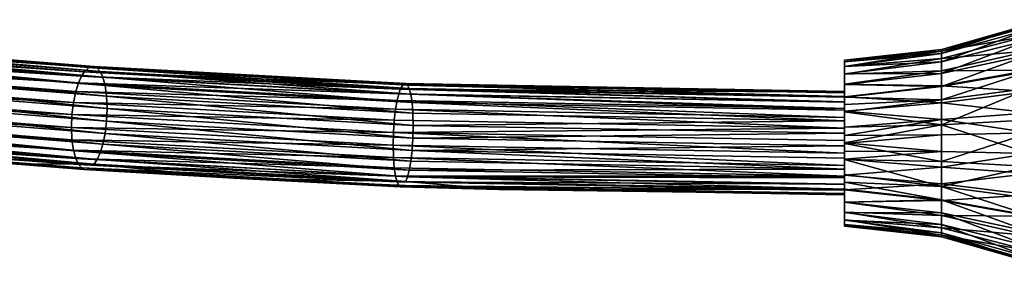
# Model space of a CAD drawing. Header units: centimetres. Extents: x 16 to 203, y -54 to -42.
# Tile 239 of 256: x 193.006 to 196.799, y -49.029 to -48.095. Entities that reach past the tile are written whole.
import ezdxf

# ---------------------------------------------------------------- set-up
doc = ezdxf.new("R2010")
doc.units = ezdxf.units.CM
doc.layers.add('679', color=7, linetype='Continuous', true_color=0x068706)

msp = doc.modelspace()

# ---------------------------------------------------------------- meshes
at = {"layer": '679', "color": 254, "true_color": 0xcad1ee}
mesh = msp.add_polyface(dxfattribs=at)
corners = [(191.4769, -48.1348, 2.6167), (191.4956, -48.1324, 2.67), (193.2938, -48.2746, 1.9539), (192.3299, -48.594, 2.3581), (191.4956, -48.509, 2.7449), (191.0417, -48.5, 2.8314), (193.2938, -48.6513, 2.0287), (191.5062, -48.4912, 2.7717), (193.3047, -48.6335, 2.0554), (191.517, -48.4659, 2.7978), (193.3158, -48.6082, 2.0814), (191.5273, -48.4323, 2.8206), (193.3264, -48.5746, 2.1041), (191.5359, -48.3909, 2.8372), (193.3353, -48.5332, 2.1205), (191.5417, -48.3437, 2.8445), (193.3413, -48.486, 2.1278), (191.5438, -48.2943, 2.8406), (193.3434, -48.4366, 2.1239), (191.5417, -48.2471, 2.8253), (193.3413, -48.3895, 2.1086), (191.5359, -48.2063, 2.8005), (193.3353, -48.3486, 2.0839), (191.5273, -48.1743, 2.7694), (193.3264, -48.3167, 2.0528), (191.517, -48.152, 2.7354), (193.3158, -48.2943, 2.019), (191.5062, -48.1386, 2.7017), (193.3047, -48.2809, 1.9854), (189.5548, -48.311, 3.2391), (189.5562, -48.2636, 3.2474), (189.5567, -48.2142, 3.2438), (189.5562, -48.1671, 3.2282), (189.5548, -48.1264, 3.2024), (189.5527, -48.0947, 3.17), (193.021, -48.6505, 2.0736), (191.4582, -48.5296, 2.6413), (193.2551, -48.6718, 1.9256), (192.3299, -48.594, 2.3581), (191.0417, -48.5, 2.8314), (193.2744, -48.277, 1.9008), (191.4582, -48.153, 2.5665), (191.4769, -48.1348, 2.6167), (193.2551, -48.2951, 1.8508), (191.4476, -48.1707, 2.5396), (193.2442, -48.3129, 1.824), (191.4368, -48.1961, 2.5136), (193.2331, -48.3382, 1.7981), (191.4265, -48.2297, 2.4908), (193.2225, -48.3718, 1.7754), (191.4179, -48.2711, 2.4742), (193.2136, -48.4132, 1.7589), (191.4121, -48.3183, 2.4669), (193.2076, -48.4604, 1.7517), (191.4101, -48.3677, 2.4708), (193.2055, -48.5098, 1.7556), (191.4121, -48.4149, 2.4861), (193.2076, -48.557, 1.7708), (191.4179, -48.4557, 2.5109), (193.2136, -48.5978, 1.7956), (191.4265, -48.4876, 2.542), (193.2225, -48.6298, 1.8266), (191.4368, -48.51, 2.5759), (193.2331, -48.6521, 1.8604), (191.4476, -48.5234, 2.6097), (193.2442, -48.6656, 1.8941)]
mesh.append_faces([[corners[k] for k in face] for face in [(0, 1, 2), (3, 4, 5), (3, 6, 4), (6, 7, 4), (8, 9, 7), (10, 11, 9), (12, 13, 11), (14, 15, 13), (16, 17, 15), (18, 19, 17), (20, 21, 19), (22, 23, 21), (24, 25, 23), (26, 27, 25), (28, 1, 27), (29, 11, 13), (30, 13, 15), (31, 15, 17), (32, 17, 19), (33, 19, 21), (34, 21, 23), (35, 36, 37), (38, 36, 35), (39, 36, 38), (40, 41, 42), (43, 44, 41), (45, 46, 44), (47, 48, 46), (49, 50, 48), (51, 52, 50), (52, 51, 53), (53, 54, 52), (54, 53, 55), (55, 56, 54), (56, 55, 57), (57, 58, 56), (58, 57, 59), (59, 60, 58), (61, 62, 60), (63, 64, 62), (65, 36, 64)]], dxfattribs={"color": 254})
mesh = msp.add_polyface(dxfattribs=at)
corners = [(196.1829, -48.3051, 1.2713), (196.5572, -48.2448, 1.2948), (196.5572, -48.2913, 1.2215), (196.1829, -48.2753, 1.3265), (196.5572, -48.2166, 1.3797), (196.1829, -48.2505, 1.4514), (196.5572, -48.2102, 1.469), (196.1829, -48.2569, 1.5138), (196.5572, -48.2252, 1.5545), (196.1829, -48.2746, 1.5719), (196.5572, -48.2577, 1.6298), (196.1829, -48.3037, 1.6267), (196.5572, -48.3019, 1.691), (196.1829, -48.3439, 1.676), (196.5572, -48.3522, 1.7373), (196.1829, -48.3935, 1.7167), (196.5572, -48.4039, 1.7701), (196.5572, -48.5002, 1.8039), (196.1829, -48.4495, 1.7463), (196.8986, -48.3584, 1.8576), (196.8986, -48.481, 1.9007), (196.8986, -48.5303, 0.9924), (196.5572, -48.4786, 1.1012), (196.8986, -48.4535, 1.0058), (196.5572, -48.5389, 1.0907), (196.5572, -48.4144, 1.1248), (196.8986, -48.3717, 1.0358), (196.5572, -48.3501, 1.1644), (196.8986, -48.2898, 1.0863), (196.8986, -48.215, 1.159), (196.8986, -48.1558, 1.2524), (196.8986, -48.1199, 1.3605), (196.8986, -48.1117, 1.4742), (196.8986, -48.1308, 1.5831), (196.8986, -48.1721, 1.6789), (196.8986, -48.2285, 1.7568), (196.8986, -48.2926, 1.8159), (196.5572, -48.6021, 1.8094), (196.5572, -48.5002, 1.8039), (196.1829, -48.5691, 1.77), (196.8986, -48.6107, 1.9077), (196.8986, -48.481, 1.9007)]
mesh.append_faces([[corners[k] for k in face] for face in [(0, 1, 2), (3, 4, 1), (5, 6, 4), (7, 8, 6), (9, 10, 8), (11, 12, 10), (13, 14, 12), (15, 16, 14), (17, 16, 18), (17, 19, 16), (20, 19, 17), (21, 22, 23), (22, 21, 24), (23, 25, 26), (25, 23, 22), (26, 27, 28), (27, 26, 25), (28, 2, 29), (2, 28, 27), (29, 1, 30), (1, 29, 2), (30, 4, 31), (4, 30, 1), (31, 6, 32), (6, 31, 4), (32, 8, 33), (8, 32, 6), (33, 10, 34), (10, 33, 8), (34, 12, 35), (12, 34, 10), (35, 14, 36), (14, 35, 12), (36, 16, 19), (16, 36, 14), (37, 38, 39), (38, 40, 41)]], dxfattribs={"color": 254})
mesh = msp.add_polyface(dxfattribs=at)
corners = [(193.2744, -48.277, 1.9008), (193.2938, -48.2746, 1.9539), (194.4941, -48.341, 1.6201), (191.4769, -48.1348, 2.6167), (193.021, -48.6505, 2.0736), (193.2938, -48.6513, 2.0287), (192.3299, -48.594, 2.3581), (193.833, -48.7053, 1.7978), (194.4941, -48.7176, 1.6949), (193.3047, -48.6335, 2.0554), (191.5062, -48.4912, 2.7717), (191.517, -48.4659, 2.7978), (193.3158, -48.6082, 2.0814), (191.5273, -48.4323, 2.8206), (193.3264, -48.5746, 2.1041), (191.5359, -48.3909, 2.8372), (193.3353, -48.5332, 2.1205), (191.5417, -48.3437, 2.8445), (193.3413, -48.486, 2.1278), (191.5438, -48.2943, 2.8406), (193.3434, -48.4366, 2.1239), (191.5417, -48.2471, 2.8253), (193.3413, -48.3895, 2.1086), (191.5359, -48.2063, 2.8005), (193.3353, -48.3486, 2.0839), (191.5273, -48.1743, 2.7694), (193.3264, -48.3167, 2.0528), (191.517, -48.152, 2.7354), (193.3158, -48.2943, 2.019), (191.5062, -48.1386, 2.7017), (193.3047, -48.2809, 1.9854), (191.4956, -48.1324, 2.67), (193.021, -48.6505, 2.0736), (193.2551, -48.6718, 1.9256), (193.833, -48.7053, 1.7978), (193.2744, -48.277, 1.9008), (193.2551, -48.2951, 1.8508), (191.4582, -48.153, 2.5665), (194.4833, -48.3438, 1.5647), (194.4725, -48.3624, 1.5123), (193.2442, -48.3129, 1.824), (194.4663, -48.3804, 1.4843), (193.2331, -48.3382, 1.7981), (194.4601, -48.406, 1.457), (193.2225, -48.3718, 1.7754), (194.4541, -48.4398, 1.433), (193.2136, -48.4132, 1.7589), (194.4491, -48.4814, 1.4155), (193.2076, -48.4604, 1.7517), (194.4458, -48.5287, 1.4075), (193.2055, -48.5098, 1.7556), (191.4476, -48.1707, 2.5396), (191.4368, -48.1961, 2.5136), (191.4265, -48.2297, 2.4908), (191.4179, -48.2711, 2.4742), (194.4446, -48.5782, 1.4112), (193.2076, -48.557, 1.7708), (194.4458, -48.6253, 1.4267), (193.2136, -48.5978, 1.7956), (194.4491, -48.666, 1.4522), (193.2225, -48.6298, 1.8266), (194.4541, -48.6978, 1.4843), (193.2331, -48.6521, 1.8604), (194.4601, -48.7198, 1.5193), (193.2442, -48.6656, 1.8941), (194.4663, -48.7331, 1.5543), (191.4265, -48.4876, 2.542), (191.4368, -48.51, 2.5759), (191.4476, -48.5234, 2.6097), (191.4582, -48.5296, 2.6413)]
mesh.append_faces([[corners[k] for k in face] for face in [(0, 1, 2), (3, 1, 0), (4, 5, 6), (7, 5, 4), (8, 9, 5), (10, 5, 9), (11, 9, 12), (13, 12, 14), (15, 14, 16), (17, 16, 18), (19, 18, 20), (21, 20, 22), (23, 22, 24), (25, 24, 26), (27, 26, 28), (29, 28, 30), (31, 30, 1), (32, 33, 34), (35, 36, 37), (38, 36, 35), (39, 40, 36), (41, 42, 40), (43, 44, 42), (45, 46, 44), (47, 48, 46), (49, 50, 48), (51, 36, 40), (52, 40, 42), (53, 42, 44), (54, 44, 46), (55, 56, 50), (57, 58, 56), (59, 60, 58), (61, 62, 60), (63, 64, 62), (65, 33, 64), (66, 58, 60), (67, 60, 62), (68, 62, 64), (69, 64, 33)]], dxfattribs={"color": 254})
mesh = msp.add_polyface(dxfattribs=at)
corners = [(196.5572, -48.5002, 1.8039), (196.1829, -48.4495, 1.7463), (196.1829, -48.5081, 1.7639), (196.1829, -48.5404, 1.1315), (196.5572, -48.5389, 1.0907), (196.1829, -48.5719, 1.13), (196.5572, -48.4786, 1.1012), (196.1829, -48.5089, 1.136), (196.1829, -48.4475, 1.1546), (196.5572, -48.4144, 1.1248), (196.1829, -48.3914, 1.1848), (196.5572, -48.3501, 1.1644), (196.1829, -48.3436, 1.2244), (196.5572, -48.2913, 1.2215), (196.1829, -48.3051, 1.2713), (196.1829, -48.2753, 1.3265), (196.5572, -48.2448, 1.2948), (196.1829, -48.2566, 1.3877), (196.5572, -48.2166, 1.3797), (196.1829, -48.2505, 1.4514), (196.1829, -48.2569, 1.5138), (196.5572, -48.2102, 1.469), (196.1829, -48.2746, 1.5719), (196.5572, -48.2252, 1.5545), (196.1829, -48.3037, 1.6267), (196.5572, -48.2577, 1.6298), (196.1829, -48.3439, 1.676), (196.5572, -48.3019, 1.691), (196.1829, -48.3935, 1.7167), (196.5572, -48.3522, 1.7373), (196.1829, -48.4209, 1.7329), (196.5572, -48.4039, 1.7701), (196.1829, -48.4495, 1.7463), (196.1829, -48.6321, 1.7641), (196.1829, -48.5081, 1.7639), (196.1829, -48.3935, 1.7167), (196.1829, -48.3439, 1.676), (196.1829, -48.3037, 1.6267), (196.1829, -48.2746, 1.5719), (196.1829, -48.6935, 1.7455), (196.1829, -48.2569, 1.5138), (196.1829, -48.2505, 1.4514), (196.1829, -48.2566, 1.3877), (196.1829, -48.2753, 1.3265), (196.1829, -48.3051, 1.2713), (196.1829, -48.3436, 1.2244), (196.1829, -48.3914, 1.1848), (196.1829, -48.4475, 1.1546), (196.1829, -48.5089, 1.136), (196.1829, -48.5691, 1.77), (196.5572, -48.5002, 1.8039), (196.1829, -48.5081, 1.7639)]
mesh.append_faces([[corners[k] for k in face] for face in [(0, 1, 2), (3, 4, 5), (3, 6, 4), (7, 6, 3), (8, 6, 7), (8, 9, 6), (10, 9, 8), (10, 11, 9), (12, 11, 10), (12, 13, 11), (14, 13, 12), (15, 16, 14), (17, 18, 15), (19, 18, 17), (20, 21, 19), (22, 23, 20), (24, 25, 22), (26, 27, 24), (28, 29, 26), (30, 31, 28), (1, 31, 30), (32, 33, 34), (35, 33, 32), (36, 33, 35), (37, 33, 36), (38, 33, 37), (38, 39, 33), (40, 39, 38), (41, 39, 40), (42, 39, 41), (43, 39, 42), (44, 39, 43), (45, 39, 44), (46, 39, 45), (47, 39, 46), (48, 39, 47), (49, 50, 51)]], dxfattribs={"color": 254})
mesh = msp.add_polyface(dxfattribs=at)
corners = [(193.2744, -48.277, 1.9008), (194.4941, -48.341, 1.6201), (194.4833, -48.3438, 1.5647), (193.833, -48.7053, 1.7978), (194.4941, -48.7176, 1.6949), (193.2938, -48.6513, 2.0287), (194.8519, -48.7485, 1.5802), (193.3047, -48.6335, 2.0554), (194.5003, -48.6996, 1.723), (193.3158, -48.6082, 2.0814), (194.5065, -48.674, 1.7503), (193.3264, -48.5746, 2.1041), (194.5125, -48.6402, 1.7743), (193.3353, -48.5332, 2.1205), (194.5175, -48.5986, 1.7918), (193.3413, -48.486, 2.1278), (194.5208, -48.5512, 1.7998), (193.3434, -48.4366, 2.1239), (194.522, -48.5017, 1.7961), (193.3413, -48.3895, 2.1086), (194.5208, -48.4546, 1.7806), (193.3353, -48.3486, 2.0839), (194.5175, -48.4139, 1.7551), (193.3264, -48.3167, 2.0528), (194.5125, -48.3822, 1.723), (193.3158, -48.2943, 2.019), (194.5065, -48.3601, 1.6879), (193.3047, -48.2809, 1.9854), (194.5003, -48.3469, 1.6529), (193.2938, -48.2746, 1.9539), (193.2551, -48.2951, 1.8508), (194.4833, -48.3438, 1.5647), (194.4725, -48.3624, 1.5123), (193.833, -48.7053, 1.7978), (194.4725, -48.739, 1.5872), (194.8519, -48.7485, 1.5802), (193.2551, -48.6718, 1.9256), (193.2442, -48.3129, 1.824), (194.4663, -48.3804, 1.4843), (193.2331, -48.3382, 1.7981), (194.4601, -48.406, 1.457), (193.2225, -48.3718, 1.7754), (194.4541, -48.4398, 1.433), (193.2136, -48.4132, 1.7589), (194.4491, -48.4814, 1.4155), (193.2076, -48.4604, 1.7517), (194.4458, -48.5287, 1.4075), (193.2055, -48.5098, 1.7556), (194.4446, -48.5782, 1.4112), (193.2076, -48.557, 1.7708), (194.4458, -48.6253, 1.4267), (193.2136, -48.5978, 1.7956), (194.4491, -48.666, 1.4522), (193.2225, -48.6298, 1.8266), (194.4541, -48.6978, 1.4843), (193.2331, -48.6521, 1.8604), (194.4601, -48.7198, 1.5193), (193.2442, -48.6656, 1.8941), (194.4663, -48.7331, 1.5543)]
mesh.append_faces([[corners[k] for k in face] for face in [(0, 1, 2), (3, 4, 5), (6, 4, 3), (7, 4, 8), (8, 9, 7), (9, 8, 10), (10, 11, 9), (11, 10, 12), (12, 13, 11), (13, 12, 14), (14, 15, 13), (15, 14, 16), (16, 17, 15), (17, 16, 18), (18, 19, 17), (19, 18, 20), (20, 21, 19), (21, 20, 22), (22, 23, 21), (23, 22, 24), (24, 25, 23), (25, 24, 26), (26, 27, 25), (27, 26, 28), (28, 29, 27), (29, 28, 1), (30, 31, 32), (33, 34, 35), (33, 36, 34), (37, 32, 38), (39, 38, 40), (41, 40, 42), (43, 42, 44), (45, 44, 46), (47, 46, 48), (49, 48, 50), (51, 50, 52), (53, 52, 54), (55, 54, 56), (57, 56, 58), (36, 58, 34)]], dxfattribs={"color": 254})
mesh = msp.add_polyface(dxfattribs=at)
corners = [(194.5125, -48.3822, 1.723), (196.1829, -48.4121, 1.5722), (194.5065, -48.3601, 1.6879), (196.1829, -48.3902, 1.5366), (194.5003, -48.3469, 1.6529), (196.1829, -48.3713, 1.4676), (194.4941, -48.341, 1.6201), (194.4833, -48.3438, 1.5647), (196.1829, -48.7479, 1.5424), (194.4941, -48.7176, 1.6949), (194.8519, -48.7485, 1.5802), (194.5003, -48.6996, 1.723), (196.1829, -48.704, 1.5989), (194.5065, -48.674, 1.7503), (196.1829, -48.6701, 1.6235), (194.5125, -48.6402, 1.7743), (194.5175, -48.5986, 1.7918), (196.1829, -48.581, 1.6498), (194.5208, -48.5512, 1.7998), (196.1829, -48.5315, 1.6462), (194.522, -48.5017, 1.7961), (196.1829, -48.4844, 1.6306), (194.5208, -48.4546, 1.7806), (194.5175, -48.4139, 1.7551), (196.1829, -48.4438, 1.6048), (194.4725, -48.3624, 1.5123), (196.1829, -48.4112, 1.3291), (194.4663, -48.3804, 1.4843), (196.1829, -48.3931, 1.3577), (196.1829, -48.3743, 1.4111), (194.4833, -48.3438, 1.5647), (196.1829, -48.4369, 1.3012), (194.4601, -48.406, 1.457), (196.1829, -48.4709, 1.2766), (194.4541, -48.4398, 1.433), (196.1829, -48.5126, 1.2586), (194.4491, -48.4814, 1.4155), (194.4458, -48.5287, 1.4075), (196.1829, -48.56, 1.2503), (196.1829, -48.6095, 1.2539), (194.4446, -48.5782, 1.4112), (196.1829, -48.6565, 1.2695), (194.4458, -48.6253, 1.4267), (196.1829, -48.6972, 1.2953), (194.4491, -48.666, 1.4522), (194.4541, -48.6978, 1.4843), (196.1829, -48.7288, 1.3279), (194.4601, -48.7198, 1.5193), (196.1829, -48.7508, 1.3635), (194.4663, -48.7331, 1.5543), (196.1829, -48.7639, 1.3991), (194.4725, -48.739, 1.5872), (196.1829, -48.7697, 1.4325), (194.8519, -48.7485, 1.5802), (196.1829, -48.7667, 1.489)]
mesh.append_faces([[corners[k] for k in face] for face in [(0, 1, 2), (3, 4, 2), (5, 6, 4), (7, 6, 5), (8, 9, 10), (8, 11, 9), (12, 13, 11), (14, 15, 13), (14, 16, 15), (17, 18, 16), (19, 20, 18), (21, 22, 20), (21, 23, 22), (24, 0, 23), (25, 26, 27), (25, 28, 26), (25, 29, 28), (25, 30, 29), (31, 27, 26), (31, 32, 27), (33, 32, 31), (33, 34, 32), (35, 34, 33), (35, 36, 34), (35, 37, 36), (38, 37, 35), (39, 37, 38), (39, 40, 37), (41, 40, 39), (41, 42, 40), (43, 42, 41), (43, 44, 42), (43, 45, 44), (46, 45, 43), (46, 47, 45), (48, 47, 46), (48, 49, 47), (50, 49, 48), (50, 51, 49), (52, 51, 50), (53, 51, 54)]], dxfattribs={"color": 254})
mesh = msp.add_polyface(dxfattribs=at)
corners = [(196.1829, -48.7479, 1.5424), (196.1829, -48.704, 1.5989), (196.1829, -48.7297, 1.571), (196.1829, -48.7697, 1.4325), (196.1829, -48.7667, 1.489), (196.1829, -48.7639, 1.3991), (196.1829, -48.7508, 1.3635), (196.1829, -48.7288, 1.3279), (196.1829, -48.6972, 1.2953), (196.1829, -48.6565, 1.2695), (196.1829, -48.6095, 1.2539), (196.1829, -48.56, 1.2503), (196.1829, -48.5126, 1.2586), (196.1829, -48.4709, 1.2766), (196.1829, -48.4369, 1.3012), (196.1829, -48.4112, 1.3291), (196.1829, -48.3931, 1.3577), (196.1829, -48.3743, 1.4111), (196.1829, -48.3713, 1.4676), (196.1829, -48.3771, 1.501), (196.1829, -48.3902, 1.5366), (196.1829, -48.4121, 1.5722), (196.1829, -48.4438, 1.6048), (196.1829, -48.4844, 1.6306), (196.1829, -48.5315, 1.6462), (196.1829, -48.581, 1.6498), (196.1829, -48.6284, 1.6415), (196.1829, -48.6701, 1.6235), (194.5125, -48.3822, 1.723), (196.1829, -48.4438, 1.6048), (196.1829, -48.4121, 1.5722), (194.5065, -48.3601, 1.6879), (196.1829, -48.3902, 1.5366), (196.1829, -48.7479, 1.5424), (194.8519, -48.7485, 1.5802), (196.1829, -48.7667, 1.489), (194.4833, -48.3438, 1.5647), (196.1829, -48.3713, 1.4676), (196.1829, -48.3743, 1.4111), (196.1829, -48.3771, 1.501), (194.5003, -48.3469, 1.6529), (196.1829, -48.7297, 1.571), (194.5003, -48.6996, 1.723), (196.1829, -48.704, 1.5989), (196.1829, -48.6701, 1.6235), (194.5065, -48.674, 1.7503), (196.1829, -48.6284, 1.6415), (194.5175, -48.5986, 1.7918), (196.1829, -48.581, 1.6498), (196.1829, -48.5315, 1.6462), (194.5208, -48.5512, 1.7998), (196.1829, -48.4844, 1.6306), (194.522, -48.5017, 1.7961), (194.5175, -48.4139, 1.7551), (196.1829, -48.7667, 1.489), (194.4725, -48.739, 1.5872), (196.1829, -48.7697, 1.4325)]
mesh.append_faces([[corners[k] for k in face] for face in [(0, 1, 2), (3, 0, 4), (5, 0, 3), (6, 0, 5), (7, 0, 6), (8, 0, 7), (9, 0, 8), (10, 0, 9), (11, 0, 10), (12, 0, 11), (13, 0, 12), (14, 0, 13), (15, 0, 14), (16, 0, 15), (17, 0, 16), (18, 0, 17), (19, 0, 18), (20, 0, 19), (21, 0, 20), (22, 0, 21), (23, 0, 22), (24, 0, 23), (25, 0, 24), (26, 0, 25), (27, 0, 26), (1, 0, 27), (28, 29, 30), (31, 30, 32), (33, 34, 35), (36, 37, 38), (39, 40, 32), (37, 40, 39), (41, 42, 33), (43, 42, 41), (44, 45, 43), (46, 47, 44), (48, 47, 46), (49, 50, 48), (51, 52, 49), (29, 53, 51), (54, 55, 56)]], dxfattribs={"color": 254})
mesh = msp.add_polyface(dxfattribs=at)
corners = [(197.1441, -48.6855, 0.8711), (197.1441, -48.5188, 0.862), (197.2287, -48.5784, 0.8501), (197.0852, -48.6795, 0.9013), (197.0852, -48.5215, 0.8928), (196.8986, -48.66, 0.9994), (196.8986, -48.5303, 0.9924), (197.1441, -48.843, 0.9264), (197.2287, -48.9023, 0.9501), (197.1441, -48.9276, 0.98), (197.1441, -48.6855, 0.8711), (197.2287, -48.7974, 0.8946), (197.0852, -48.8288, 0.9538), (197.0852, -48.6795, 0.9013), (196.8986, -48.7826, 1.0425), (196.8986, -48.66, 0.9994), (197.2287, -48.9062, 1.9473), (197.1441, -48.8259, 1.9822), (197.1441, -48.9311, 1.9174), (197.2287, -48.8011, 2.004), (197.1441, -48.7208, 2.0209), (197.2287, -48.686, 2.0388), (197.1441, -48.6222, 2.0381), (197.0852, -48.4615, 1.9987), (197.0852, -48.6195, 2.0073), (196.8986, -48.481, 1.9007), (196.8986, -48.6107, 1.9077), (197.0852, -48.713, 1.991), (197.0852, -48.8125, 1.9544), (196.8986, -48.6875, 1.8943), (196.8986, -48.7692, 1.8642), (197.0852, -48.9122, 1.893), (196.8986, -48.8511, 1.8138), (196.8986, -48.926, 1.7411), (197.0852, -48.9089, 1.0046), (197.0852, -48.9869, 1.0765), (196.8986, -48.8484, 1.0842), (196.8986, -48.9125, 1.1433), (196.5572, -48.7887, 1.1628), (196.5572, -48.7371, 1.13)]
mesh.append_faces([[corners[k] for k in face] for face in [(0, 1, 2), (3, 1, 0), (3, 4, 1), (5, 4, 3), (5, 6, 4), (7, 8, 9), (7, 10, 11), (12, 10, 7), (12, 13, 10), (14, 13, 12), (14, 15, 13), (16, 17, 18), (19, 20, 17), (21, 22, 20), (23, 24, 22), (25, 26, 24), (22, 27, 20), (27, 22, 24), (20, 28, 17), (28, 20, 27), (24, 29, 27), (29, 24, 26), (27, 30, 28), (30, 27, 29), (17, 31, 18), (31, 17, 28), (28, 32, 31), (32, 28, 30), (33, 31, 32), (9, 12, 7), (12, 9, 34), (35, 36, 34), (36, 35, 37), (34, 14, 12), (14, 34, 36), (37, 38, 36), (36, 39, 14)]], dxfattribs={"color": 254})
mesh = msp.add_polyface(dxfattribs=at)
corners = [(196.5572, -48.6408, 1.0962), (196.8986, -48.5303, 0.9924), (196.8986, -48.66, 0.9994), (196.5572, -48.5389, 1.0907), (196.8986, -48.6107, 1.9077), (196.5572, -48.5002, 1.8039), (196.5572, -48.6021, 1.8094), (196.5572, -48.7371, 1.13), (196.8986, -48.66, 0.9994), (196.8986, -48.7826, 1.0425), (196.5572, -48.6408, 1.0962), (196.5572, -48.8833, 1.2703), (196.1829, -48.8373, 1.2734), (196.5572, -48.839, 1.2091), (196.5572, -48.9158, 1.3455), (196.1829, -48.8664, 1.3282), (196.5572, -48.9308, 1.4311), (196.1829, -48.8841, 1.3863), (196.5572, -48.9244, 1.5203), (196.1829, -48.8905, 1.4487), (196.5572, -48.8962, 1.6053), (196.1829, -48.8657, 1.5736), (196.5572, -48.8496, 1.6786), (196.1829, -48.8359, 1.6288), (196.5572, -48.7909, 1.7357), (196.1829, -48.7974, 1.6757), (196.5572, -48.7266, 1.7753), (196.1829, -48.7495, 1.7153), (196.5572, -48.6624, 1.7989), (196.1829, -48.6935, 1.7455), (196.1829, -48.6321, 1.7641), (196.8986, -48.6875, 1.8943), (196.8986, -48.7692, 1.8642), (196.8986, -48.8511, 1.8138), (196.8986, -48.926, 1.7411), (196.8986, -48.9852, 1.6477), (196.8986, -49.0211, 1.5396), (196.8986, -49.0293, 1.4259), (196.8986, -49.0102, 1.317), (196.8986, -48.9689, 1.2212), (196.8986, -48.9125, 1.1433), (196.5572, -48.7887, 1.1628), (196.8986, -48.8484, 1.0842)]
mesh.append_faces([[corners[k] for k in face] for face in [(0, 1, 2), (0, 3, 1), (4, 5, 6), (7, 8, 9), (7, 10, 8), (11, 12, 13), (14, 15, 11), (16, 17, 14), (18, 19, 16), (20, 21, 18), (22, 23, 20), (24, 25, 22), (26, 27, 24), (28, 29, 26), (6, 30, 28), (4, 28, 31), (28, 4, 6), (31, 26, 32), (26, 31, 28), (32, 24, 33), (24, 32, 26), (33, 22, 34), (22, 33, 24), (34, 20, 35), (20, 34, 22), (35, 18, 36), (18, 35, 20), (36, 16, 37), (16, 36, 18), (37, 14, 38), (14, 37, 16), (38, 11, 39), (11, 38, 14), (39, 13, 40), (13, 39, 11), (41, 40, 13), (7, 42, 41)]], dxfattribs={"color": 254})
mesh = msp.add_polyface(dxfattribs=at)
corners = [(196.1829, -48.5719, 1.13), (196.5572, -48.6408, 1.0962), (196.1829, -48.6328, 1.1362), (196.5572, -48.5389, 1.0907), (196.1829, -48.7495, 1.7153), (196.1829, -48.8359, 1.6288), (196.1829, -48.7974, 1.6757), (196.1829, -48.5081, 1.7639), (196.1829, -48.6321, 1.7641), (196.1829, -48.5691, 1.77), (196.1829, -48.5719, 1.13), (196.1829, -48.6935, 1.7455), (196.1829, -48.5089, 1.136), (196.1829, -48.6328, 1.1362), (196.1829, -48.6915, 1.1538), (196.1829, -48.7474, 1.1834), (196.1829, -48.797, 1.2241), (196.1829, -48.8373, 1.2734), (196.1829, -48.8664, 1.3282), (196.1829, -48.8841, 1.3863), (196.1829, -48.8905, 1.4487), (196.1829, -48.8844, 1.5124), (196.1829, -48.8657, 1.5736), (196.5572, -48.7371, 1.13), (196.1829, -48.6328, 1.1362), (196.5572, -48.6408, 1.0962), (196.1829, -48.6915, 1.1538), (196.1829, -48.72, 1.1671), (196.5572, -48.7887, 1.1628), (196.1829, -48.7474, 1.1834), (196.1829, -48.797, 1.2241), (196.5572, -48.839, 1.2091), (196.1829, -48.8373, 1.2734), (196.5572, -48.8833, 1.2703), (196.1829, -48.8664, 1.3282), (196.5572, -48.9158, 1.3455), (196.1829, -48.8841, 1.3863), (196.5572, -48.9308, 1.4311), (196.1829, -48.8905, 1.4487), (196.5572, -48.9244, 1.5203), (196.1829, -48.8844, 1.5124), (196.1829, -48.8657, 1.5736), (196.5572, -48.8962, 1.6053), (196.1829, -48.8359, 1.6288), (196.5572, -48.8496, 1.6786), (196.1829, -48.7974, 1.6757), (196.5572, -48.7909, 1.7357), (196.1829, -48.7495, 1.7153), (196.5572, -48.7266, 1.7753), (196.1829, -48.6935, 1.7455), (196.5572, -48.6624, 1.7989), (196.1829, -48.6321, 1.7641), (196.5572, -48.6021, 1.8094), (196.1829, -48.6006, 1.7686), (196.1829, -48.5691, 1.77)]
mesh.append_faces([[corners[k] for k in face] for face in [(0, 1, 2), (0, 3, 1), (4, 5, 6), (7, 8, 9), (10, 11, 12), (10, 4, 11), (13, 4, 10), (14, 4, 13), (15, 4, 14), (16, 4, 15), (17, 4, 16), (18, 4, 17), (19, 4, 18), (20, 4, 19), (21, 4, 20), (22, 4, 21), (5, 4, 22), (23, 24, 25), (23, 26, 24), (23, 27, 26), (28, 27, 23), (28, 29, 27), (28, 30, 29), (31, 30, 28), (31, 32, 30), (33, 34, 32), (35, 36, 34), (37, 38, 36), (39, 40, 38), (39, 41, 40), (42, 43, 41), (44, 45, 43), (46, 47, 45), (48, 49, 47), (50, 51, 49), (52, 53, 51), (52, 54, 53)]], dxfattribs={"color": 254})

doc.saveas('drawing.dxf')
